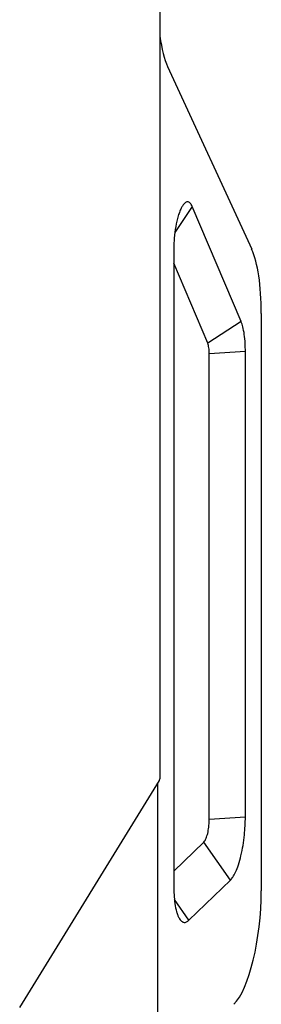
# Model space of a CAD drawing. Header units: millimetres. Extents: x 0 to 3905, y -1166 to 1110.
# Tile 103 of 155: x 2032 to 2039, y 595 to 622. Entities that reach past the tile are written whole.
import ezdxf

# ---------------------------------------------------------------- set-up
doc = ezdxf.new("R2010")
doc.units = ezdxf.units.MM
doc.header["$LTSCALE"] = 65.395
doc.layers.add('DE-13-001392DXF_CONTINUOUS_LINE', color=7, linetype='CONTINUOUS')

msp = doc.modelspace()

# ---------------------------------------------------------------- linework, layer by layer
at = {"layer": 'DE-13-001392DXF_CONTINUOUS_LINE'}
for p, q in [((2036.196, 601.293), (2036.196, 706.215)), ((2036.408, 621.078), (2038.744, 615.999)), ((2037.092, 617.192), (2036.607, 616.464)), ((2038.451, 613.988), (2037.092, 617.192)), ((2036.579, 616.023), (2036.579, 598.294)), ((2037.523, 613.386), (2036.579, 615.613)), ((2038.451, 613.988), (2037.523, 613.386)), ((2039.012, 614.218), (2039.012, 598.162)), ((2038.569, 613.16), (2037.565, 613.09)), ((2038.569, 600.217), (2038.569, 613.16)), ((2037.565, 600.147), (2037.565, 613.09)), ((2032.295, 594.924), (2036.179, 601.235)), ((2036.14, 592.973), (2036.14, 601.171)), ((2038.569, 600.217), (2037.565, 600.147)), ((2036.579, 598.711), (2037.416, 599.52)), ((2038.151, 598.46), (2037.416, 599.52)), ((2036.997, 597.346), (2038.151, 598.46)), ((2036.997, 597.346), (2036.596, 597.924))]:
    msp.add_line(p, q, dxfattribs=at)
for centre, major_axis, ratio, start_param, end_param in [((2037.056, 623.771), (0.299, 3.037), 0.285008, -4.029891, -3.595028), ((2038.096, 613.307), (0.299, 3.037), 0.285008, -1.238329, -0.453436), ((2038.249, 597.425), (0.243, 2.524), 0.286606, -2.817819, -1.247023)]:
    msp.add_ellipse(centre, major_axis=major_axis, ratio=ratio, start_param=start_param, end_param=end_param, dxfattribs=at)
for points, knots in [([(2037.092, 617.192), (2037.084, 617.21), (2037.068, 617.243), (2037.038, 617.284), (2037.003, 617.313), (2036.962, 617.323), (2036.919, 617.312), (2036.877, 617.28), (2036.835, 617.23), (2036.81, 617.188), (2036.797, 617.165)], [0, 0, 0, 0, 0.137987, 0.256431, 0.356596, 0.446616, 0.542716, 0.661555, 0.812789, 1, 1, 1, 1]), ([(2036.797, 617.165), (2036.779, 617.13), (2036.744, 617.053), (2036.684, 616.876), (2036.627, 616.627), (2036.588, 616.323), (2036.579, 616.12), (2036.579, 616.023)], [0, 0, 0, 0, 0.099838, 0.216003, 0.47961, 0.752205, 1, 1, 1, 1]), ([(2038.569, 613.16), (2038.569, 613.236), (2038.565, 613.394), (2038.544, 613.624), (2038.507, 613.825), (2038.47, 613.942), (2038.451, 613.988)], [0, 0, 0, 0, 0.270218, 0.565131, 0.820803, 1, 1, 1, 1]), ([(2037.565, 613.09), (2037.565, 613.148), (2037.561, 613.227), (2037.543, 613.326), (2037.531, 613.367), (2037.523, 613.386)], [0, 0, 0, 0, 0.573975, 0.787245, 1, 1, 1, 1]), ([(2036.179, 601.235), (2036.182, 601.239), (2036.191, 601.257), (2036.196, 601.277), (2036.196, 601.293)], [0, 0, 0, 0, 0.247412, 1, 1, 1, 1]), ([(2037.416, 599.52), (2037.429, 599.533), (2037.453, 599.567), (2037.48, 599.626), (2037.503, 599.692), (2037.53, 599.794), (2037.557, 599.946), (2037.565, 600.075), (2037.565, 600.147)], [0, 0, 0, 0, 0.087176, 0.187904, 0.295553, 0.409219, 0.669383, 1, 1, 1, 1]), ([(2038.151, 598.46), (2038.177, 598.485), (2038.232, 598.557), (2038.308, 598.701), (2038.383, 598.902), (2038.452, 599.15), (2038.507, 599.429), (2038.554, 599.787), (2038.569, 600.051), (2038.569, 600.217)], [0, 0, 0, 0, 0.059682, 0.147116, 0.265092, 0.409209, 0.568683, 0.72875, 1, 1, 1, 1]), ([(2036.579, 598.294), (2036.579, 598.214), (2036.583, 598.052), (2036.606, 597.814), (2036.642, 597.624), (2036.685, 597.492), (2036.71, 597.435), (2036.724, 597.411)], [0, 0, 0, 0, 0.264484, 0.540145, 0.795277, 0.905376, 1, 1, 1, 1]), ([(2036.724, 597.411), (2036.733, 597.393), (2036.753, 597.361), (2036.788, 597.322), (2036.825, 597.297), (2036.863, 597.285), (2036.9, 597.287), (2036.935, 597.299), (2036.968, 597.32), (2036.987, 597.337), (2036.997, 597.346)], [0, 0, 0, 0, 0.178588, 0.328037, 0.453528, 0.563369, 0.667254, 0.772988, 0.883977, 1, 1, 1, 1])]:
    msp.add_open_spline(points, degree=3, knots=knots, dxfattribs=at)

doc.saveas('drawing.dxf')
